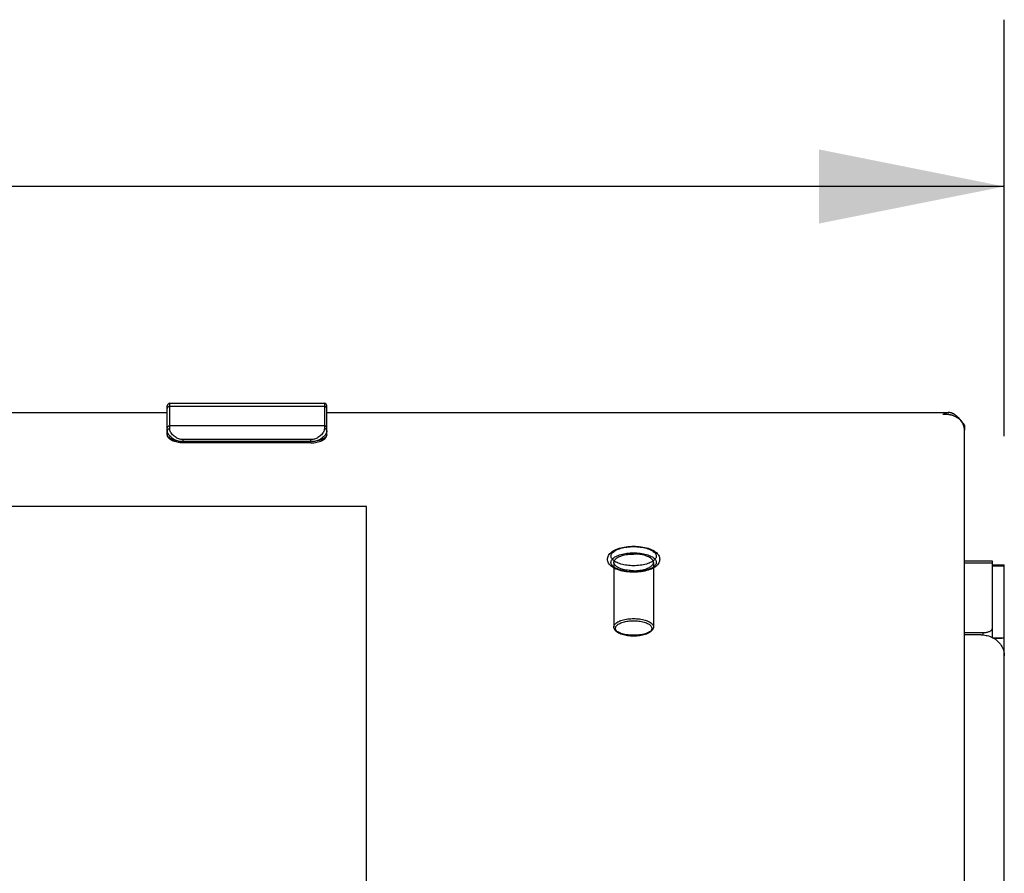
# Model space of a CAD drawing. Header units: inches. Extents: x 0 to 198, y 0 to 128.
# Tile 90 of 102: x 84.06 to 90.24, y 96.94 to 102.3. Entities that reach past the tile are written whole.
import ezdxf

# ---------------------------------------------------------------- set-up
doc = ezdxf.new("R2010")
doc.units = ezdxf.units.IN
doc.header["$LTSCALE"] = 10.872093
doc.header["$MEASUREMENT"] = 0
doc.linetypes.add('HIDDEN', pattern=[0.2, 0.1, -0.1])
doc.linetypes.add('PHANTOM', pattern=[0.8, 0.45, -0.05, 0.1, -0.05, 0.1, -0.05])
doc.layers.get('0').update_dxf_attribs({"linetype": 'CONTINUOUS'})
for name, color, linetype in [('02___PRT_ALL_AXES', 7, 'CONTINUOUS'), ('AVAILABLE_DOOR_SPACE', 7, 'CONTINUOUS'), ('DEFAULT_2', 8, 'HIDDEN'), ('DIMENSIONS', 7, 'CONTINUOUS')]:
    doc.layers.add(name, color=color, linetype=linetype)
doc.styles.get("Standard").update_dxf_attribs({"font": 'arial.ttf'})
doc.dimstyles.new('DIMSTYLE_1', dxfattribs={"dimtxt": 0.872093, "dimasz": 1.162791, "dimexe": 0.09, "dimexo": 0.07, "dimgap": 0.0375, "dimtad": 0, "dimtih": 1, "dimtoh": 1, "dimzin": 4, "dimdsep": 46, "dimtxsty": 'Standard', "dimblk": '_FILLED', "dimblk1": '_FILLED', "dimblk2": '_FILLED', "dimcen": 0.09, "dimazin": 1, "dimtfac": 1, "dimtofl": 0, "dimtmove": 0, "dimatfit": 3, "dimldrblk": '_FILLED', "dimfxl": 0, "dimtolj": 1, "dimtzin": 4, "dimarcsym": 0})

# ---------------------------------------------------------------- blocks, each defined once
blk = doc.blocks.new('_FILLED')
at = {"color": 0, "linetype": 'ByBlock'}
blk.add_solid([(0, 0), (-1, 0.2), (-1, -0.2)], dxfattribs=at)
blk = doc.blocks.new('*D23')
at = {"layer": 'DIMENSIONS', "color": 2, "linetype": 'Continuous'}
for p, q in [((40.9878, 99.6876), (40.9878, 102.2998)), ((90.2378, 99.6876), (90.2378, 102.2998)), ((40.9878, 101.2532), (63.653, 101.2532)), ((90.2378, 101.2532), (67.5726, 101.2532))]:
    blk.add_line(p, q, dxfattribs=at)
at = {"layer": 'DIMENSIONS', "color": 2, "linetype": 'Continuous', "xscale": 1.1627906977, "yscale": 1.1627906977, "zscale": 1.1627906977, "rotation": 180}
blk.add_blockref('_FILLED', (40.9878, 101.2532), dxfattribs=at)
at = {"layer": 'DIMENSIONS', "color": 2, "linetype": 'Continuous', "xscale": 1.1627906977, "yscale": 1.1627906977, "zscale": 1.1627906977}
blk.add_blockref('_FILLED', (90.2378, 101.2532), dxfattribs=at)
at = {"layer": 'DIMENSIONS', "color": 2, "linetype": 'Continuous', "insert": (65.6128, 101.6893), "char_height": 0.87209, "width": 3.047463, "attachment_point": 2, "line_spacing_factor": 0.9}
blk.add_mtext('49.25', dxfattribs=at)

msp = doc.modelspace()

# ---------------------------------------------------------------- linework, layer by layer
at = {"color": 7, "linetype": 'Continuous'}
for p, q in [((84.9878, 99.6962), (84.9878, 99.878)), ((85.0028, 99.7334), (85.0028, 99.893)), ((85.0028, 99.893), (85.9728, 99.893)), ((85.0028, 99.8743), (85.9728, 99.8743)), ((85.9728, 99.893), (85.9728, 99.7334)), ((85.9878, 99.6962), (85.9878, 99.878)), ((85.9728, 99.752), (85.0028, 99.752)), ((89.9878, 99.7567), (89.9878, 99.725)), ((85.0878, 99.6452), (85.0878, 99.6656)), ((85.8878, 99.6656), (85.0878, 99.6656)), ((85.8878, 99.6524), (85.0878, 99.6524)), ((85.8878, 99.6452), (85.0878, 99.6452)), ((85.8878, 99.6452), (85.8878, 99.6656)), ((90.1628, 98.9034), (89.9878, 98.9034)), ((90.1628, 98.8898), (89.9878, 98.8898)), ((90.1628, 98.4239), (90.1628, 98.9034)), ((90.1628, 98.8793), (90.2378, 98.8793)), ((90.1628, 98.8736), (90.2378, 98.8736)), ((89.9878, 98.4545), (90.1028, 98.4545)), ((90.1028, 98.4545), (90.1028, 98.4399)), ((90.1717, 98.4209), (90.235, 98.4209))]:
    msp.add_line(p, q, dxfattribs=at)
at = {"color": 3, "linetype": 'Continuous'}
for p, q in [((66.1128, 99.8347), (84.9878, 99.8347)), ((85.9878, 99.8347), (89.8903, 99.8347)), ((89.9878, 89.2463), (89.9878, 99.725)), ((90.2378, 52.695), (90.2378, 98.8793)), ((90.0928, 98.4403), (89.9878, 98.4403)), ((90.1596, 98.4255), (90.1663, 98.4221)), ((90.2218, 98.4201), (90.2326, 98.4208)), ((90.2377, 98.4209), (90.2378, 98.4209))]:
    msp.add_line(p, q, dxfattribs=at)
at = {"color": 7, "linetype": 'Continuous'}
for points in [[(84.9878, 99.8607), (84.988, 99.8628), (84.9885, 99.8649), (84.9894, 99.8669), (84.9907, 99.8687), (84.9922, 99.8703), (84.994, 99.8717), (84.996, 99.8728), (84.9982, 99.8736), (85.0004, 99.8741), (85.0028, 99.8743)], [(85.9878, 99.8607), (85.9876, 99.8628), (85.9871, 99.8649), (85.9862, 99.8669), (85.9849, 99.8687), (85.9834, 99.8703), (85.9816, 99.8717), (85.9796, 99.8728), (85.9774, 99.8736), (85.9751, 99.8741), (85.9728, 99.8743)], [(84.9878, 99.7384), (84.988, 99.7405), (84.9885, 99.7426), (84.9894, 99.7446), (84.9907, 99.7464), (84.9922, 99.748), (84.994, 99.7494), (84.996, 99.7505), (84.9982, 99.7513), (85.0004, 99.7518), (85.0028, 99.752)], [(85.9878, 99.7384), (85.9876, 99.7405), (85.9871, 99.7426), (85.9862, 99.7446), (85.9849, 99.7464), (85.9834, 99.748), (85.9816, 99.7494), (85.9796, 99.7505), (85.9774, 99.7513), (85.9751, 99.7518), (85.9728, 99.752)], [(84.9878, 99.7209), (84.988, 99.7228), (84.9885, 99.7247), (84.9894, 99.7265), (84.9907, 99.7282), (84.9922, 99.7297), (84.994, 99.731), (84.996, 99.732), (84.9982, 99.7327), (85.0004, 99.7332), (85.0028, 99.7334)], [(85.0516, 99.6568), (85.0454, 99.659), (85.0391, 99.6617), (85.0327, 99.6649), (85.0264, 99.6686), (85.02, 99.6728), (85.0139, 99.6775), (85.008, 99.6828), (85.0027, 99.6884), (84.9981, 99.694), (84.9944, 99.6997), (84.9915, 99.7052), (84.9894, 99.7107), (84.9882, 99.7159), (84.9878, 99.7209)], [(85.0878, 99.6452), (85.0781, 99.6455), (85.0685, 99.6461), (85.059, 99.6472), (85.0498, 99.6487), (85.0408, 99.6507), (85.0323, 99.6531), (85.0241, 99.656), (85.0165, 99.6594), (85.0095, 99.6633), (85.0034, 99.6675), (84.9985, 99.672), (84.9945, 99.6767), (84.9915, 99.6815), (84.9894, 99.6863), (84.9882, 99.6913), (84.9878, 99.6962)], [(85.0516, 99.6568), (85.0438, 99.6582), (85.0362, 99.6599), (85.0291, 99.6619), (85.0224, 99.6642), (85.0161, 99.6667), (85.0104, 99.6694), (85.0053, 99.6723), (85.0007, 99.6754), (84.9968, 99.6786), (84.9936, 99.6819), (84.9911, 99.6854), (84.9893, 99.6889), (84.9882, 99.6925), (84.9878, 99.6962)], [(85.0878, 99.6656), (85.0834, 99.6657), (85.0789, 99.6661), (85.0743, 99.6667), (85.0694, 99.6677), (85.0644, 99.669), (85.0592, 99.6706), (85.0538, 99.6727), (85.0483, 99.6753), (85.0427, 99.6784), (85.0372, 99.6819), (85.0316, 99.686), (85.0262, 99.6907), (85.0209, 99.6959), (85.0162, 99.7014), (85.0121, 99.707), (85.0087, 99.7126), (85.0061, 99.7181), (85.0043, 99.7234), (85.0031, 99.7285), (85.0028, 99.7334)], [(85.9728, 99.7334), (85.9724, 99.7285), (85.9713, 99.7234), (85.9695, 99.7181), (85.9668, 99.7126), (85.9635, 99.707), (85.9594, 99.7014), (85.9546, 99.6959), (85.9494, 99.6907), (85.944, 99.686), (85.9384, 99.6819), (85.9328, 99.6784), (85.9273, 99.6753), (85.9218, 99.6727), (85.9164, 99.6706), (85.9112, 99.669), (85.9062, 99.6677), (85.9013, 99.6667), (85.8966, 99.6661), (85.8921, 99.6657), (85.8878, 99.6656)], [(85.8878, 99.6452), (85.8975, 99.6455), (85.9071, 99.6461), (85.9166, 99.6472), (85.9258, 99.6487), (85.9347, 99.6507), (85.9433, 99.6531), (85.9515, 99.656), (85.9591, 99.6594), (85.9661, 99.6633), (85.9721, 99.6675), (85.9771, 99.672), (85.9811, 99.6767), (85.9841, 99.6815), (85.9862, 99.6863), (85.9874, 99.6913), (85.9878, 99.6962)], [(85.9878, 99.7209), (85.9874, 99.7159), (85.9861, 99.7107), (85.9841, 99.7052), (85.9812, 99.6997), (85.9775, 99.694), (85.9729, 99.6884), (85.9676, 99.6828), (85.9617, 99.6775), (85.9555, 99.6728), (85.9492, 99.6686), (85.9428, 99.6649), (85.9364, 99.6617), (85.9301, 99.659), (85.9239, 99.6568)], [(85.9878, 99.6962), (85.9874, 99.6925), (85.9863, 99.6889), (85.9845, 99.6854), (85.982, 99.6819), (85.9787, 99.6786), (85.9748, 99.6754), (85.9703, 99.6723), (85.9652, 99.6694), (85.9594, 99.6667), (85.9532, 99.6642), (85.9465, 99.6619), (85.9393, 99.6599), (85.9318, 99.6582), (85.9239, 99.6568)], [(85.9878, 99.7209), (85.9876, 99.7228), (85.9871, 99.7247), (85.9862, 99.7265), (85.9849, 99.7282), (85.9834, 99.7297), (85.9816, 99.731), (85.9796, 99.732), (85.9774, 99.7327), (85.9751, 99.7332), (85.9728, 99.7334)], [(85.0878, 99.6524), (85.0815, 99.6526), (85.0753, 99.6529), (85.0691, 99.6536), (85.0632, 99.6544), (85.0573, 99.6555), (85.0516, 99.6568)], [(85.924, 99.6568), (85.9183, 99.6555), (85.9124, 99.6544), (85.9064, 99.6536), (85.9003, 99.6529), (85.8941, 99.6526), (85.8878, 99.6524)], [(90.1028, 98.4545), (90.108, 98.4546), (90.1132, 98.4549), (90.1183, 98.4554), (90.1233, 98.456), (90.1281, 98.4569), (90.1328, 98.4579), (90.1372, 98.4591), (90.1414, 98.4604), (90.1452, 98.4619), (90.1487, 98.4636), (90.1519, 98.4653), (90.1547, 98.4672), (90.1572, 98.4691), (90.1592, 98.4712), (90.1607, 98.4733), (90.1619, 98.4755), (90.1626, 98.4776), (90.1628, 98.4799)]]:
    msp.add_lwpolyline(points, dxfattribs=at)
at = {"color": 3, "linetype": 'Continuous'}
for points in [[(89.8903, 99.8347), (89.8889, 99.8347), (89.8865, 99.8345), (89.8841, 99.8343), (89.8817, 99.834), (89.8793, 99.8336), (89.8769, 99.833), (89.8745, 99.8324), (89.8721, 99.8317), (89.8697, 99.8308), (89.8673, 99.8299), (89.8648, 99.8288), (89.8624, 99.8276), (89.86, 99.8264), (89.8576, 99.825), (89.8552, 99.8236), (89.8528, 99.822)], [(89.9878, 99.725), (89.9877, 99.7279), (89.9876, 99.7308), (89.9873, 99.7337), (89.987, 99.7365), (89.9866, 99.7394), (89.986, 99.7422), (89.9854, 99.745), (89.9846, 99.7478), (89.9838, 99.7506), (89.9829, 99.7534), (89.9818, 99.7561), (89.9807, 99.7589), (89.9795, 99.7615), (89.9782, 99.7642), (89.9768, 99.7668), (89.9753, 99.7694), (89.9737, 99.772), (89.9721, 99.7745), (89.9703, 99.7769), (89.9685, 99.7794), (89.9665, 99.7817), (89.9645, 99.7841), (89.9624, 99.7864), (89.9603, 99.7886), (89.958, 99.7908), (89.9557, 99.7929), (89.9533, 99.7949), (89.9508, 99.7969), (89.9482, 99.7989), (89.9456, 99.8007), (89.9429, 99.8026), (89.9402, 99.8043), (89.9374, 99.806), (89.9345, 99.8076), (89.9315, 99.8091), (89.9285, 99.8106), (89.9255, 99.8119), (89.9224, 99.8133), (89.9192, 99.8145), (89.916, 99.8156), (89.9128, 99.8167), (89.9095, 99.8177), (89.9061, 99.8186), (89.9028, 99.8195), (89.8993, 99.8202), (89.8959, 99.8209), (89.8924, 99.8214), (89.8889, 99.8219), (89.8854, 99.8223), (89.8818, 99.8227), (89.8782, 99.8229), (89.8746, 99.823), (89.871, 99.8231), (89.8674, 99.8231), (89.8637, 99.8229), (89.8601, 99.8227), (89.8564, 99.8224), (89.8528, 99.822)], [(89.9878, 99.7567), (89.9854, 99.7601), (89.983, 99.7635), (89.9806, 99.7668), (89.9781, 99.7701), (89.9757, 99.7733), (89.9733, 99.7764), (89.9709, 99.7795), (89.9685, 99.7825), (89.9661, 99.7855), (89.9637, 99.7884), (89.9613, 99.7912), (89.9589, 99.7939), (89.9565, 99.7966), (89.954, 99.7992), (89.9516, 99.8017), (89.9492, 99.8042), (89.9468, 99.8065), (89.9444, 99.8088), (89.942, 99.811), (89.9396, 99.8131), (89.9372, 99.8151), (89.9347, 99.817), (89.9323, 99.8188), (89.9299, 99.8206), (89.9275, 99.8222), (89.9251, 99.8237), (89.9227, 99.8252), (89.9203, 99.8265), (89.9179, 99.8278), (89.9155, 99.8289), (89.9131, 99.83), (89.9106, 99.8309), (89.9082, 99.8317), (89.9058, 99.8325), (89.9034, 99.8331), (89.901, 99.8336), (89.8986, 99.834), (89.8962, 99.8344), (89.8938, 99.8346), (89.8914, 99.8347), (89.8903, 99.8347)], [(90.0928, 98.4403), (90.1005, 98.4401), (90.1082, 98.4395), (90.1158, 98.4386), (90.1234, 98.4373), (90.1309, 98.4357), (90.1383, 98.4336), (90.1455, 98.4313), (90.1527, 98.4286), (90.1596, 98.4255)], [(90.1663, 98.4221), (90.169, 98.4214), (90.1719, 98.4209)], [(90.1663, 98.4221), (90.1743, 98.4175), (90.1819, 98.4125), (90.1891, 98.4071), (90.196, 98.4012), (90.2024, 98.3949), (90.2083, 98.3883), (90.2137, 98.3814), (90.2187, 98.3741), (90.2231, 98.3665), (90.2269, 98.3588), (90.2302, 98.3508), (90.2329, 98.3426), (90.235, 98.3343), (90.2366, 98.3259)], [(90.1719, 98.4209), (90.1752, 98.4204), (90.1787, 98.42), (90.1825, 98.4197), (90.1864, 98.4194), (90.1904, 98.4193), (90.1945, 98.4193), (90.1984, 98.4193), (90.2023, 98.4193), (90.2061, 98.4194), (90.2097, 98.4195), (90.2131, 98.4196), (90.2163, 98.4198), (90.2218, 98.4201)], [(90.2326, 98.4208), (90.234, 98.4209), (90.2352, 98.4209), (90.2361, 98.421), (90.2368, 98.421), (90.2373, 98.421), (90.2377, 98.4209)], [(90.2366, 98.3259), (90.2375, 98.3174), (90.2378, 98.3089)]]:
    msp.add_lwpolyline(points, dxfattribs=at)
at = {"color": 7, "linetype": 'Continuous'}
for centre, start, end in [((85.0028, 99.878), 90, 180), ((85.9728, 99.878), 0, 90)]:
    msp.add_arc(centre, 0.015, start, end, dxfattribs=at)
at = {"layer": '02___PRT_ALL_AXES', "color": 8, "linetype": 'HIDDEN'}
for p, q in [((87.7888, 98.8952), (87.7888, 98.4901)), ((88.0368, 98.8952), (88.0368, 98.4901))]:
    msp.add_line(p, q, dxfattribs=at)
for points in [[(87.7888, 98.8952), (87.7892, 98.8993), (87.7903, 98.9034), (87.7922, 98.9074), (87.7949, 98.9114), (87.7982, 98.9153), (87.8023, 98.919), (87.8071, 98.9226), (87.8125, 98.926), (87.8185, 98.9292), (87.8251, 98.9323), (87.8323, 98.9351), (87.8399, 98.9376), (87.848, 98.9399), (87.8565, 98.9419), (87.8653, 98.9436), (87.8745, 98.945), (87.8838, 98.9462), (87.8934, 98.947), (87.903, 98.9474), (87.9128, 98.9476)], [(88.0368, 98.8952), (88.0364, 98.8993), (88.0353, 98.9034), (88.0334, 98.9074), (88.0307, 98.9114), (88.0273, 98.9153), (88.0233, 98.919), (88.0185, 98.9226), (88.0131, 98.926), (88.0071, 98.9292), (88.0005, 98.9323), (87.9933, 98.9351), (87.9857, 98.9376), (87.9776, 98.9399), (87.9691, 98.9419), (87.9602, 98.9436), (87.9511, 98.945), (87.9417, 98.9462), (87.9322, 98.947), (87.9225, 98.9474), (87.9128, 98.9476)], [(87.9128, 98.8428), (87.903, 98.843), (87.8934, 98.8434), (87.8838, 98.8442), (87.8745, 98.8454), (87.8653, 98.8468), (87.8565, 98.8485), (87.848, 98.8505), (87.8399, 98.8528), (87.8323, 98.8554), (87.8251, 98.8581), (87.8185, 98.8612), (87.8125, 98.8644), (87.8071, 98.8678), (87.8023, 98.8714), (87.7982, 98.8751), (87.7949, 98.879), (87.7922, 98.883), (87.7903, 98.887), (87.7892, 98.8911), (87.7888, 98.8952)], [(87.9128, 98.8428), (87.9225, 98.843), (87.9322, 98.8434), (87.9417, 98.8442), (87.9511, 98.8454), (87.9602, 98.8468), (87.9691, 98.8485), (87.9776, 98.8505), (87.9857, 98.8528), (87.9933, 98.8554), (88.0005, 98.8581), (88.0071, 98.8612), (88.0131, 98.8644), (88.0185, 98.8678), (88.0233, 98.8714), (88.0273, 98.8751), (88.0307, 98.879), (88.0334, 98.883), (88.0353, 98.887), (88.0364, 98.8911), (88.0368, 98.8952)]]:
    msp.add_lwpolyline(points, dxfattribs=at)
at = {"layer": 'AVAILABLE_DOOR_SPACE', "color": 4, "linetype": 'PHANTOM'}
for p, q in [((86.2378, 99.2452), (44.9878, 99.2452)), ((86.2378, 95.4416), (86.2378, 99.2452))]:
    msp.add_line(p, q, dxfattribs=at)
at = {"layer": 'DEFAULT_2', "color": 8, "linetype": 'HIDDEN'}
for points in [[(87.9128, 98.8332), (87.9008, 98.8334), (87.8889, 98.834), (87.8771, 98.835), (87.8655, 98.8364), (87.854, 98.8382), (87.8429, 98.8404), (87.8321, 98.843), (87.8217, 98.846), (87.8116, 98.8494), (87.8021, 98.8533), (87.7931, 98.8576), (87.7847, 98.8623), (87.7771, 98.8674), (87.7703, 98.8728), (87.7646, 98.8784), (87.7598, 98.8842), (87.756, 98.8901), (87.7531, 98.896), (87.751, 98.9019), (87.7498, 98.9079), (87.7493, 98.9139), (87.7496, 98.9199), (87.7507, 98.926), (87.7525, 98.932), (87.7553, 98.9381), (87.7591, 98.9441), (87.7638, 98.9501), (87.7696, 98.9559), (87.7764, 98.9615), (87.7841, 98.9667), (87.7925, 98.9715), (87.8017, 98.9759), (87.8113, 98.9798), (87.8214, 98.9833), (87.8319, 98.9863), (87.8428, 98.989), (87.8539, 98.9912), (87.8654, 98.993), (87.877, 98.9944), (87.8889, 98.9954), (87.9008, 98.996), (87.9128, 98.9962)], [(87.9128, 98.8742), (87.9022, 98.8743), (87.8918, 98.8748), (87.8814, 98.8756), (87.8711, 98.8768), (87.8611, 98.8783), (87.8514, 98.8801), (87.842, 98.8822), (87.8329, 98.8845), (87.8244, 98.8872), (87.8163, 98.8901), (87.8088, 98.8933), (87.8018, 98.8967), (87.7955, 98.9003), (87.7899, 98.9041), (87.7849, 98.9081), (87.7806, 98.9122), (87.7771, 98.9165), (87.7744, 98.9208), (87.7724, 98.9252), (87.7712, 98.9297), (87.7708, 98.9342), (87.7712, 98.9387), (87.7724, 98.9431), (87.7744, 98.9475), (87.7771, 98.9519), (87.7806, 98.9561), (87.7849, 98.9602), (87.7899, 98.9642), (87.7955, 98.968), (87.8018, 98.9716), (87.8088, 98.975), (87.8163, 98.9782), (87.8244, 98.9811), (87.8329, 98.9838), (87.842, 98.9862), (87.8514, 98.9883), (87.8611, 98.9901), (87.8711, 98.9915), (87.8814, 98.9927), (87.8918, 98.9935), (87.9022, 98.994), (87.9128, 98.9942)], [(87.9128, 98.8352), (87.9022, 98.8354), (87.8918, 98.8359), (87.8814, 98.8367), (87.8711, 98.8378), (87.8611, 98.8393), (87.8514, 98.8411), (87.842, 98.8432), (87.8329, 98.8456), (87.8244, 98.8482), (87.8163, 98.8512), (87.8088, 98.8543), (87.8018, 98.8577), (87.7955, 98.8614), (87.7899, 98.8652), (87.7849, 98.8691), (87.7806, 98.8733), (87.7771, 98.8775), (87.7744, 98.8818), (87.7724, 98.8862), (87.7712, 98.8907), (87.7708, 98.8952), (87.7712, 98.8997), (87.7724, 98.9042), (87.7744, 98.9086), (87.7771, 98.9129), (87.7806, 98.9172), (87.7849, 98.9213), (87.7899, 98.9252), (87.7955, 98.929), (87.8018, 98.9327), (87.8088, 98.9361), (87.8163, 98.9392), (87.8244, 98.9422), (87.8329, 98.9448), (87.842, 98.9472), (87.8514, 98.9493), (87.8611, 98.9511), (87.8711, 98.9526), (87.8814, 98.9537), (87.8918, 98.9546), (87.9022, 98.9551), (87.9128, 98.9552)], [(87.9128, 98.9962), (87.9248, 98.996), (87.9367, 98.9954), (87.9485, 98.9944), (87.9601, 98.993), (87.9715, 98.9912), (87.9827, 98.989), (87.9935, 98.9864), (88.0039, 98.9834), (88.0139, 98.9799), (88.0235, 98.9761), (88.0325, 98.9718), (88.0409, 98.9671), (88.0485, 98.962), (88.0552, 98.9566), (88.061, 98.951), (88.0658, 98.9452), (88.0696, 98.9393), (88.0725, 98.9333), (88.0745, 98.9274), (88.0758, 98.9215), (88.0763, 98.9155), (88.076, 98.9094), (88.0749, 98.9034), (88.073, 98.8974), (88.0702, 98.8913), (88.0665, 98.8852), (88.0617, 98.8793), (88.056, 98.8734), (88.0492, 98.8679), (88.0415, 98.8626), (88.033, 98.8578), (88.0239, 98.8535), (88.0143, 98.8496), (88.0042, 98.8461), (87.9937, 98.8431), (87.9828, 98.8404), (87.9716, 98.8382), (87.9602, 98.8364), (87.9485, 98.835), (87.9367, 98.834), (87.9248, 98.8334), (87.9128, 98.8332)], [(87.9128, 98.9942), (87.9233, 98.994), (87.9338, 98.9935), (87.9442, 98.9927), (87.9544, 98.9915), (87.9645, 98.9901), (87.9742, 98.9883), (87.9836, 98.9862), (87.9926, 98.9838), (88.0012, 98.9811), (88.0093, 98.9782), (88.0168, 98.975), (88.0237, 98.9716), (88.0301, 98.968), (88.0357, 98.9642), (88.0407, 98.9602), (88.0449, 98.9561), (88.0485, 98.9519), (88.0512, 98.9475), (88.0532, 98.9431), (88.0544, 98.9387), (88.0548, 98.9342), (88.0544, 98.9297), (88.0532, 98.9252), (88.0512, 98.9208), (88.0485, 98.9165), (88.0449, 98.9122), (88.0407, 98.9081), (88.0357, 98.9041), (88.0301, 98.9003), (88.0237, 98.8967), (88.0168, 98.8933), (88.0093, 98.8901), (88.0012, 98.8872), (87.9926, 98.8845), (87.9836, 98.8822), (87.9742, 98.8801), (87.9645, 98.8783), (87.9544, 98.8768), (87.9442, 98.8756), (87.9338, 98.8748), (87.9233, 98.8743), (87.9128, 98.8742)], [(87.9128, 98.9552), (87.9233, 98.9551), (87.9338, 98.9546), (87.9442, 98.9537), (87.9544, 98.9526), (87.9645, 98.9511), (87.9742, 98.9493), (87.9836, 98.9472), (87.9926, 98.9448), (88.0012, 98.9422), (88.0093, 98.9392), (88.0168, 98.9361), (88.0237, 98.9327), (88.0301, 98.929), (88.0357, 98.9252), (88.0407, 98.9213), (88.0449, 98.9172), (88.0485, 98.9129), (88.0512, 98.9086), (88.0532, 98.9042), (88.0544, 98.8997), (88.0548, 98.8952), (88.0544, 98.8907), (88.0532, 98.8862), (88.0512, 98.8818), (88.0485, 98.8775), (88.0449, 98.8733), (88.0407, 98.8691), (88.0357, 98.8652), (88.0301, 98.8614), (88.0237, 98.8577), (88.0168, 98.8543), (88.0093, 98.8512), (88.0012, 98.8482), (87.9926, 98.8456), (87.9836, 98.8432), (87.9742, 98.8411), (87.9645, 98.8393), (87.9544, 98.8378), (87.9442, 98.8367), (87.9338, 98.8359), (87.9233, 98.8354), (87.9128, 98.8352)], [(87.7888, 98.4901), (87.7892, 98.4942), (87.7903, 98.4984), (87.7923, 98.5025), (87.795, 98.5065), (87.7985, 98.5104), (87.8026, 98.5141), (87.8075, 98.5178), (87.813, 98.5212), (87.8192, 98.5245), (87.8259, 98.5275), (87.8332, 98.5303), (87.8411, 98.5328), (87.8494, 98.5351), (87.8581, 98.5371), (87.8671, 98.5388), (87.8763, 98.5402), (87.8856, 98.5412), (87.8948, 98.5419), (87.9039, 98.5424), (87.9128, 98.5425)], [(87.9128, 98.4328), (87.9046, 98.433), (87.8963, 98.4333), (87.8878, 98.434), (87.8793, 98.435), (87.8708, 98.4362), (87.8626, 98.4378), (87.8546, 98.4396), (87.8469, 98.4417), (87.8397, 98.444), (87.833, 98.4466), (87.8268, 98.4494), (87.8211, 98.4524), (87.816, 98.4556), (87.8115, 98.4589), (87.8077, 98.4624), (87.8045, 98.4659), (87.802, 98.4696), (87.8002, 98.4734), (87.7992, 98.4772), (87.7988, 98.481), (87.7991, 98.4848), (87.8002, 98.4886), (87.802, 98.4924), (87.8045, 98.4961), (87.8077, 98.4997), (87.8115, 98.5031), (87.816, 98.5065), (87.8211, 98.5096), (87.8267, 98.5126), (87.8329, 98.5154), (87.8397, 98.518), (87.8469, 98.5203), (87.8545, 98.5224), (87.8625, 98.5243), (87.8708, 98.5258), (87.8792, 98.5271), (87.8878, 98.528), (87.8963, 98.5287), (87.9046, 98.5291), (87.9128, 98.5292)], [(87.9128, 98.5425), (87.9217, 98.5424), (87.9307, 98.5419), (87.94, 98.5412), (87.9492, 98.5402), (87.9584, 98.5388), (87.9674, 98.5371), (87.9761, 98.5351), (87.9845, 98.5329), (87.9923, 98.5303), (87.9996, 98.5275), (88.0064, 98.5245), (88.0125, 98.5212), (88.018, 98.5178), (88.0229, 98.5142), (88.0271, 98.5104), (88.0306, 98.5065), (88.0333, 98.5025), (88.0352, 98.4984), (88.0364, 98.4943), (88.0368, 98.4901)], [(87.9128, 98.5292), (87.921, 98.5291), (87.9293, 98.5287), (87.9378, 98.528), (87.9463, 98.5271), (87.9547, 98.5258), (87.963, 98.5243), (87.971, 98.5224), (87.9787, 98.5203), (87.9859, 98.518), (87.9926, 98.5154), (87.9988, 98.5126), (88.0045, 98.5097), (88.0096, 98.5065), (88.014, 98.5032), (88.0179, 98.4997), (88.0211, 98.4961), (88.0236, 98.4924), (88.0253, 98.4887), (88.0264, 98.4849), (88.0268, 98.481), (88.0264, 98.4772), (88.0254, 98.4734), (88.0236, 98.4696), (88.0211, 98.466), (88.0179, 98.4624), (88.0141, 98.4589), (88.0096, 98.4556), (88.0045, 98.4524), (87.9988, 98.4494), (87.9926, 98.4466), (87.9859, 98.4441), (87.9787, 98.4417), (87.9711, 98.4396), (87.9631, 98.4378), (87.9548, 98.4362), (87.9463, 98.435), (87.9378, 98.434), (87.9293, 98.4334), (87.921, 98.433), (87.9128, 98.4328)], [(87.9128, 98.4377), (87.9039, 98.4378), (87.8948, 98.4382), (87.8856, 98.439), (87.8763, 98.44), (87.8672, 98.4414), (87.8581, 98.443), (87.8494, 98.445), (87.8411, 98.4473), (87.8333, 98.4499), (87.826, 98.4527), (87.8192, 98.4557), (87.8131, 98.4589), (87.8075, 98.4624), (87.8027, 98.466), (87.7985, 98.4698), (87.795, 98.4737), (87.7923, 98.4777), (87.7904, 98.4818), (87.7892, 98.4859), (87.7888, 98.4901)], [(87.9128, 98.4319), (87.9032, 98.4321), (87.8936, 98.4326), (87.8842, 98.4334), (87.8749, 98.4345), (87.8659, 98.436), (87.8571, 98.4378), (87.8486, 98.4399), (87.8404, 98.4423), (87.8327, 98.445), (87.8254, 98.4481), (87.8186, 98.4514), (87.8124, 98.4551), (87.8067, 98.459), (87.8018, 98.4632), (87.7977, 98.4676), (87.7944, 98.4721), (87.7919, 98.4766), (87.7901, 98.4811), (87.7891, 98.4856), (87.7888, 98.4901)], [(88.0368, 98.4901), (88.0365, 98.4856), (88.0354, 98.4811), (88.0337, 98.4765), (88.0312, 98.472), (88.0279, 98.4675), (88.0237, 98.4631), (88.0188, 98.4589), (88.0131, 98.455), (88.0068, 98.4513), (88, 98.448), (87.9927, 98.445), (87.985, 98.4423), (87.9768, 98.4399), (87.9684, 98.4378), (87.9596, 98.436), (87.9505, 98.4345), (87.9413, 98.4334), (87.9319, 98.4326), (87.9223, 98.4321), (87.9128, 98.4319)], [(88.0368, 98.4901), (88.0364, 98.4859), (88.0352, 98.4818), (88.0333, 98.4777), (88.0306, 98.4737), (88.0271, 98.4698), (88.0229, 98.466), (88.0181, 98.4624), (88.0125, 98.459), (88.0064, 98.4557), (87.9996, 98.4527), (87.9923, 98.4499), (87.9845, 98.4473), (87.9762, 98.445), (87.9675, 98.4431), (87.9585, 98.4414), (87.9493, 98.44), (87.94, 98.439), (87.9308, 98.4382), (87.9217, 98.4378), (87.9128, 98.4377)]]:
    msp.add_lwpolyline(points, dxfattribs=at)

# ---------------------------------------------------------------- dimensions: what is measured, and where the dimension line sits
at = {"layer": 'DIMENSIONS', "color": 2, "linetype": 'Continuous'}
dim = msp.add_linear_dim(base=(90.2378, 101.2532), p1=(40.9878, 99.6176), p2=(90.2378, 99.6176), dimstyle='DIMSTYLE_1', dxfattribs=at)
dim.commit()
dim.dimension.update_dxf_attribs({"geometry": '*D23', "text_midpoint": (65.5931, 101.2484), "dimtype": 160})

doc.saveas('drawing.dxf')
